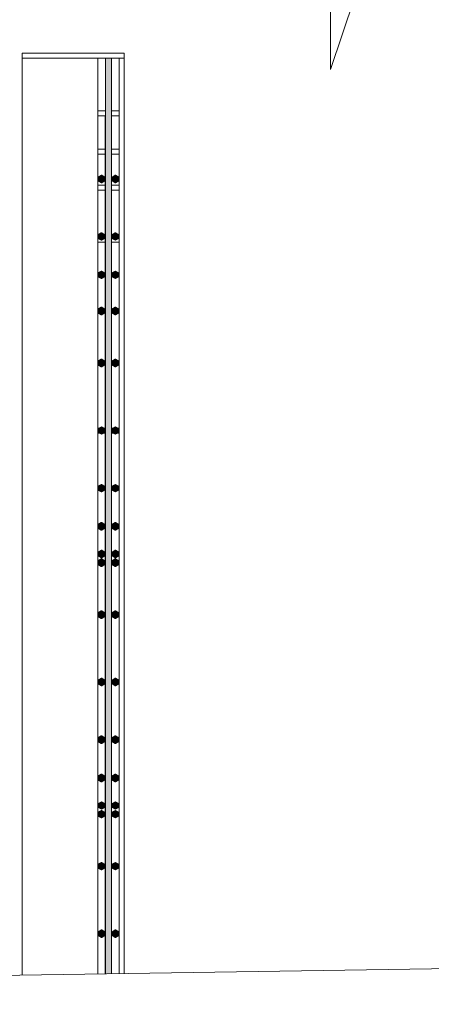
# Model space of a CAD drawing. Header units: metres. Extents: x -4 to 112, y -27 to 26.
# Tile 27 of 256: x 10.918 to 11.245, y -0.12 to 0.662. Entities that reach past the tile are written whole.
import ezdxf

# ---------------------------------------------------------------- set-up
doc = ezdxf.new("R2010")
doc.units = ezdxf.units.M
doc.header["$MEASUREMENT"] = 0
for name, color, linetype in [('40 Absturzsicherung', 7, 'Continuous'), ('60 Auffüllung gesamt', 7, 'Continuous'), ('60 Pflanzen außen', 7, 'Continuous')]:
    doc.layers.add(name, color=color, linetype=linetype)

# ---------------------------------------------------------------- blocks, each defined once
blk = doc.blocks.new('Laubbäume 27[17]_1', base_point=(9.66623, -0.18555))
at = {"layer": '60 Pflanzen außen', "color": 9, "linetype": 'Continuous', "lineweight": 18}
for p, q in [((11.16455, 0.62301), (11.18453, 0.68208)), ((11.16455, 0.68208), (11.16455, 0.62301))]:
    blk.add_line(p, q, dxfattribs=at)

msp = doc.modelspace()

# ---------------------------------------------------------------- hatches: boundary and pattern name
at = {"layer": '40 Absturzsicherung', "linetype": 'Continuous', "lineweight": 0, "true_color": 0x000000}
for points in [[(10.97966, 0.63154), (10.97966, -0.09614), (10.97966, 0.60787)], [(10.97983, -0.08906), (10.97983, -0.09614), (10.97983, 0.63191), (10.97983, 0.6081), (10.97983, 0.53684), (10.97983, 0.52649), (10.97983, 0.52129), (10.97983, 0.51094), (10.97983, 0.33684), (10.97983, 0.32649), (10.97983, 0.32129), (10.97983, 0.31094), (10.97983, 0.13684), (10.97983, 0.12649), (10.97983, 0.12129), (10.97983, 0.11094), (10.97983, -0.06316), (10.97983, -0.07351), (10.97983, -0.07871)], [(10.98578, 0.63191), (10.98578, -0.09605), (10.98669, -0.09603), (10.98669, 0.63191)], [(10.98669, 0.63191), (10.98669, -0.09603), (10.98963, -0.09599), (10.98963, 0.63191)], [(10.98963, -0.09599), (10.99054, -0.09597), (10.99054, 0.63191), (10.98963, 0.63191)], [(10.98562, 0.5861), (10.98562, -0.09605), (10.98578, -0.09605), (10.98578, 0.5861)], [(10.97966, 0.52626), (10.97983, 0.52649), (10.97983, 0.53684), (10.97966, 0.53661)], [(10.98526, 0.53441), (10.98526, 0.53741), (10.98266, 0.53891), (10.98006, 0.53741), (10.98006, 0.53441), (10.98266, 0.53291)], [(10.98266, 0.53291), (10.98283, 0.53291), (10.98543, 0.53441), (10.98526, 0.53441)], [(10.99626, 0.53441), (10.99626, 0.53741), (10.99366, 0.53891), (10.99106, 0.53741), (10.99106, 0.53441), (10.99366, 0.53291)], [(10.99366, 0.53291), (10.99383, 0.53291), (10.99643, 0.53441), (10.99626, 0.53441)], [(10.97983, 0.52129), (10.97966, 0.52106), (10.97966, 0.51071), (10.97983, 0.51094)], [(10.98509, 0.4886), (10.98509, 0.4916), (10.9825, 0.4931), (10.9799, 0.4916), (10.9799, 0.4886), (10.9825, 0.4871)], [(10.9825, 0.4871), (10.98283, 0.4871), (10.98543, 0.4886), (10.98509, 0.4886)], [(10.99609, 0.4886), (10.99609, 0.4916), (10.9935, 0.4931), (10.9909, 0.4916), (10.9909, 0.4886), (10.9935, 0.4871)], [(10.9935, 0.4871), (10.99383, 0.4871), (10.99643, 0.4886), (10.99609, 0.4886)], [(10.98509, 0.45818), (10.98509, 0.46118), (10.9825, 0.46268), (10.9799, 0.46118), (10.9799, 0.45818), (10.9825, 0.45668)], [(10.99609, 0.45818), (10.99609, 0.46118), (10.9935, 0.46268), (10.9909, 0.46118), (10.9909, 0.45818), (10.9935, 0.45668)], [(10.98509, 0.45818), (10.9825, 0.45668), (10.98283, 0.45668), (10.98543, 0.45818)], [(10.99609, 0.45818), (10.9935, 0.45668), (10.99383, 0.45668), (10.99643, 0.45818)], [(10.98509, 0.42938), (10.98509, 0.43238), (10.9825, 0.43388), (10.9799, 0.43238), (10.9799, 0.42938), (10.9825, 0.42788)], [(10.99609, 0.42938), (10.99609, 0.43238), (10.9935, 0.43388), (10.9909, 0.43238), (10.9909, 0.42938), (10.9935, 0.42788)], [(10.9825, 0.42788), (10.98283, 0.42788), (10.98543, 0.42938), (10.98509, 0.42938)], [(10.9935, 0.42788), (10.99383, 0.42788), (10.99643, 0.42938), (10.99609, 0.42938)], [(10.98509, 0.38806), (10.98509, 0.39106), (10.9825, 0.39256), (10.9799, 0.39106), (10.9799, 0.38806), (10.9825, 0.38656)], [(10.99609, 0.38806), (10.99609, 0.39106), (10.9935, 0.39256), (10.9909, 0.39106), (10.9909, 0.38806), (10.9935, 0.38656)], [(10.9825, 0.38656), (10.98283, 0.38656), (10.98543, 0.38806), (10.98509, 0.38806)], [(10.9935, 0.38656), (10.99383, 0.38656), (10.99643, 0.38806), (10.99609, 0.38806)], [(10.97966, 0.32626), (10.97983, 0.32649), (10.97983, 0.33684), (10.97966, 0.33661)], [(10.98526, 0.33441), (10.98526, 0.33741), (10.98266, 0.33891), (10.98006, 0.33741), (10.98006, 0.33441), (10.98266, 0.33291)], [(10.99626, 0.33441), (10.99626, 0.33741), (10.99366, 0.33891), (10.99106, 0.33741), (10.99106, 0.33441), (10.99366, 0.33291)], [(10.98266, 0.33291), (10.98283, 0.33291), (10.98543, 0.33441), (10.98526, 0.33441)], [(10.99366, 0.33291), (10.99383, 0.33291), (10.99643, 0.33441), (10.99626, 0.33441)], [(10.97966, 0.31071), (10.97983, 0.31094), (10.97983, 0.32129), (10.97966, 0.32106)], [(10.98509, 0.2886), (10.98509, 0.2916), (10.9825, 0.2931), (10.9799, 0.2916), (10.9799, 0.2886), (10.9825, 0.2871)], [(10.99609, 0.2886), (10.99609, 0.2916), (10.9935, 0.2931), (10.9909, 0.2916), (10.9909, 0.2886), (10.9935, 0.2871)], [(10.9825, 0.2871), (10.98283, 0.2871), (10.98543, 0.2886), (10.98509, 0.2886)], [(10.9935, 0.2871), (10.99383, 0.2871), (10.99643, 0.2886), (10.99609, 0.2886)], [(10.98509, 0.25818), (10.98509, 0.26118), (10.9825, 0.26268), (10.9799, 0.26118), (10.9799, 0.25818), (10.9825, 0.25668)], [(10.99609, 0.25818), (10.99609, 0.26118), (10.9935, 0.26268), (10.9909, 0.26118), (10.9909, 0.25818), (10.9935, 0.25668)], [(10.98509, 0.25818), (10.9825, 0.25668), (10.98283, 0.25668), (10.98543, 0.25818)], [(10.99609, 0.25818), (10.9935, 0.25668), (10.99383, 0.25668), (10.99643, 0.25818)], [(10.98526, 0.23629), (10.98526, 0.23929), (10.98266, 0.24079), (10.98006, 0.23929), (10.98006, 0.23629), (10.98266, 0.23479)], [(10.98526, 0.23629), (10.98266, 0.23479), (10.98283, 0.23479), (10.98543, 0.23629)], [(10.99626, 0.23629), (10.99626, 0.23929), (10.99366, 0.24079), (10.99106, 0.23929), (10.99106, 0.23629), (10.99366, 0.23479)], [(10.99626, 0.23629), (10.99366, 0.23479), (10.99383, 0.23479), (10.99643, 0.23629)], [(10.98509, 0.22938), (10.98509, 0.23238), (10.9825, 0.23388), (10.9799, 0.23238), (10.9799, 0.22938), (10.9825, 0.22788)], [(10.9825, 0.22788), (10.98283, 0.22788), (10.98543, 0.22938), (10.98509, 0.22938)], [(10.99609, 0.22938), (10.99609, 0.23238), (10.9935, 0.23388), (10.9909, 0.23238), (10.9909, 0.22938), (10.9935, 0.22788)], [(10.9935, 0.22788), (10.99383, 0.22788), (10.99643, 0.22938), (10.99609, 0.22938)], [(10.98509, 0.18806), (10.98509, 0.19106), (10.9825, 0.19256), (10.9799, 0.19106), (10.9799, 0.18806), (10.9825, 0.18656)], [(10.9825, 0.18656), (10.98283, 0.18656), (10.98543, 0.18806), (10.98509, 0.18806)], [(10.99609, 0.18806), (10.99609, 0.19106), (10.9935, 0.19256), (10.9909, 0.19106), (10.9909, 0.18806), (10.9935, 0.18656)], [(10.9935, 0.18656), (10.99383, 0.18656), (10.99643, 0.18806), (10.99609, 0.18806)], [(10.97983, 0.13684), (10.97966, 0.13661), (10.97966, 0.12626), (10.97983, 0.12649)], [(10.98526, 0.13441), (10.98526, 0.13741), (10.98266, 0.13891), (10.98006, 0.13741), (10.98006, 0.13441), (10.98266, 0.13291)], [(10.98266, 0.13291), (10.98283, 0.13291), (10.98543, 0.13441), (10.98526, 0.13441)], [(10.99626, 0.13441), (10.99626, 0.13741), (10.99366, 0.13891), (10.99106, 0.13741), (10.99106, 0.13441), (10.99366, 0.13291)], [(10.99366, 0.13291), (10.99383, 0.13291), (10.99643, 0.13441), (10.99626, 0.13441)], [(10.97983, 0.12129), (10.97966, 0.12106), (10.97966, 0.11071), (10.97983, 0.11094)], [(10.98509, 0.0886), (10.98509, 0.0916), (10.9825, 0.0931), (10.9799, 0.0916), (10.9799, 0.0886), (10.9825, 0.0871)], [(10.9825, 0.0871), (10.98283, 0.0871), (10.98543, 0.0886), (10.98509, 0.0886)], [(10.99609, 0.0886), (10.99609, 0.0916), (10.9935, 0.0931), (10.9909, 0.0916), (10.9909, 0.0886), (10.9935, 0.0871)], [(10.9935, 0.0871), (10.99383, 0.0871), (10.99643, 0.0886), (10.99609, 0.0886)], [(10.98509, 0.05818), (10.98509, 0.06118), (10.9825, 0.06268), (10.9799, 0.06118), (10.9799, 0.05818), (10.9825, 0.05668)], [(10.99609, 0.05818), (10.99609, 0.06118), (10.9935, 0.06268), (10.9909, 0.06118), (10.9909, 0.05818), (10.9935, 0.05668)], [(10.98509, 0.05818), (10.9825, 0.05668), (10.98283, 0.05668), (10.98543, 0.05818)], [(10.99609, 0.05818), (10.9935, 0.05668), (10.99383, 0.05668), (10.99643, 0.05818)], [(10.98526, 0.03629), (10.98526, 0.03929), (10.98266, 0.04079), (10.98006, 0.03929), (10.98006, 0.03629), (10.98266, 0.03479)], [(10.99626, 0.03629), (10.99626, 0.03929), (10.99366, 0.04079), (10.99106, 0.03929), (10.99106, 0.03629), (10.99366, 0.03479)], [(10.98509, 0.02938), (10.98509, 0.03238), (10.9825, 0.03388), (10.9799, 0.03238), (10.9799, 0.02938), (10.9825, 0.02788)], [(10.98526, 0.03629), (10.98266, 0.03479), (10.98283, 0.03479), (10.98543, 0.03629)], [(10.99609, 0.02938), (10.99609, 0.03238), (10.9935, 0.03388), (10.9909, 0.03238), (10.9909, 0.02938), (10.9935, 0.02788)], [(10.99626, 0.03629), (10.99366, 0.03479), (10.99383, 0.03479), (10.99643, 0.03629)], [(10.9825, 0.02788), (10.98283, 0.02788), (10.98543, 0.02938), (10.98509, 0.02938)], [(10.9935, 0.02788), (10.99383, 0.02788), (10.99643, 0.02938), (10.99609, 0.02938)], [(10.98509, -0.01194), (10.98509, -0.00894), (10.9825, -0.00744), (10.9799, -0.00894), (10.9799, -0.01194), (10.9825, -0.01344)], [(10.99609, -0.01194), (10.99609, -0.00894), (10.9935, -0.00744), (10.9909, -0.00894), (10.9909, -0.01194), (10.9935, -0.01344)], [(10.9825, -0.01344), (10.98283, -0.01344), (10.98543, -0.01194), (10.98509, -0.01194)], [(10.9935, -0.01344), (10.99383, -0.01344), (10.99643, -0.01194), (10.99609, -0.01194)], [(10.98526, -0.06559), (10.98526, -0.06259), (10.98266, -0.06109), (10.98006, -0.06259), (10.98006, -0.06559), (10.98266, -0.06709)], [(10.99626, -0.06559), (10.99626, -0.06259), (10.99366, -0.06109), (10.99106, -0.06259), (10.99106, -0.06559), (10.99366, -0.06709)], [(10.97966, -0.07374), (10.97983, -0.07351), (10.97983, -0.06316), (10.97966, -0.06339)], [(10.98266, -0.06709), (10.98283, -0.06709), (10.98543, -0.06559), (10.98526, -0.06559)], [(10.99366, -0.06709), (10.99383, -0.06709), (10.99643, -0.06559), (10.99626, -0.06559)], [(10.97966, -0.08929), (10.97983, -0.08906), (10.97983, -0.07871), (10.97966, -0.07894)]]:
    msp.add_hatch(color=18, dxfattribs=at).paths.add_polyline_path(points)

# ---------------------------------------------------------------- linework, layer by layer
at = {"layer": '40 Absturzsicherung', "color": 7, "linetype": 'Continuous', "lineweight": 13}
for p, q in [((10.91966, 0.63591), (11.00066, 0.63591)), ((10.91966, 0.63191), (10.91966, 0.63591)), ((11.00066, 0.63191), (11.00066, 0.63591)), ((11.00066, 0.63591), (11.00083, 0.63591)), ((11.00083, 0.63191), (11.00083, 0.63591)), ((10.91966, 0.63191), (10.97966, 0.63191)), ((10.91966, -0.09707), (10.91966, 0.63191)), ((10.97966, -0.09614), (10.97966, 0.63191)), ((10.97966, 0.63191), (10.99666, 0.63191)), ((10.97983, -0.09614), (10.97983, 0.63191)), ((10.98578, -0.09605), (10.98578, 0.63191)), ((10.99054, -0.09597), (10.99054, 0.63191)), ((10.99666, 0.63191), (11.00066, 0.63191)), ((10.99666, -0.09588), (10.99666, 0.63191)), ((11.00066, -0.09582), (11.00066, 0.63191)), ((11.00066, 0.63191), (11.00083, 0.63191)), ((11.00083, -0.09581), (11.00083, 0.63191)), ((10.97983, 0.5901), (10.98578, 0.5901)), ((10.9907, 0.5901), (10.99666, 0.5901)), ((10.97983, 0.5861), (10.98562, 0.5861)), ((10.98562, 0.5861), (10.98578, 0.5861)), ((10.98562, -0.09605), (10.98562, 0.5861)), ((10.9907, 0.5861), (10.99666, 0.5861)), ((10.97983, 0.55968), (10.98562, 0.55968)), ((10.9907, 0.55968), (10.99666, 0.55968)), ((10.97983, 0.55568), (10.98562, 0.55568)), ((10.9907, 0.55568), (10.99666, 0.55568)), ((10.98006, 0.53741), (10.98266, 0.53891)), ((10.98006, 0.53441), (10.98006, 0.53741)), ((10.98266, 0.53291), (10.98006, 0.53441)), ((10.98266, 0.53891), (10.98526, 0.53741)), ((10.98266, 0.53891), (10.98283, 0.53891)), ((10.98526, 0.53441), (10.98266, 0.53291)), ((10.98266, 0.53291), (10.98283, 0.53291)), ((10.98283, 0.53891), (10.98543, 0.53741)), ((10.98543, 0.53441), (10.98283, 0.53291)), ((10.98526, 0.53741), (10.98526, 0.53741)), ((10.98526, 0.53741), (10.98526, 0.53441)), ((10.98526, 0.53441), (10.98526, 0.53441)), ((10.98543, 0.53741), (10.98543, 0.53441)), ((10.99106, 0.53741), (10.99366, 0.53891)), ((10.99106, 0.53441), (10.99106, 0.53741)), ((10.99366, 0.53291), (10.99106, 0.53441)), ((10.99366, 0.53891), (10.99626, 0.53741)), ((10.99366, 0.53891), (10.99383, 0.53891)), ((10.99626, 0.53441), (10.99366, 0.53291)), ((10.99366, 0.53291), (10.99383, 0.53291)), ((10.99383, 0.53891), (10.99643, 0.53741)), ((10.99643, 0.53441), (10.99383, 0.53291)), ((10.99626, 0.53741), (10.99626, 0.53741)), ((10.99626, 0.53741), (10.99626, 0.53441)), ((10.99626, 0.53441), (10.99626, 0.53441)), ((10.99643, 0.53741), (10.99643, 0.53441)), ((10.97983, 0.53088), (10.98562, 0.53088)), ((10.97983, 0.52688), (10.98562, 0.52688)), ((10.9907, 0.53088), (10.99666, 0.53088)), ((10.9907, 0.52688), (10.99666, 0.52688)), ((10.97983, 0.48556), (10.98562, 0.48556)), ((10.9799, 0.4916), (10.9825, 0.4931)), ((10.9799, 0.4886), (10.9799, 0.4916)), ((10.9825, 0.4871), (10.9799, 0.4886)), ((10.9825, 0.4931), (10.98509, 0.4916)), ((10.9825, 0.4931), (10.98283, 0.4931)), ((10.98509, 0.4886), (10.9825, 0.4871)), ((10.9825, 0.4871), (10.98283, 0.4871)), ((10.98283, 0.4931), (10.98543, 0.4916)), ((10.98543, 0.4886), (10.98283, 0.4871)), ((10.98509, 0.4916), (10.98509, 0.4886)), ((10.98543, 0.4916), (10.98543, 0.4886)), ((10.98543, 0.48956), (10.98562, 0.48956)), ((10.9907, 0.48956), (10.9909, 0.48956)), ((10.9907, 0.48556), (10.99666, 0.48556)), ((10.9909, 0.4916), (10.9935, 0.4931)), ((10.9909, 0.4886), (10.9909, 0.4916)), ((10.9935, 0.4871), (10.9909, 0.4886)), ((10.9935, 0.4931), (10.99609, 0.4916)), ((10.9935, 0.4931), (10.99383, 0.4931)), ((10.99609, 0.4886), (10.9935, 0.4871)), ((10.9935, 0.4871), (10.99383, 0.4871)), ((10.99383, 0.4931), (10.99643, 0.4916)), ((10.99643, 0.4886), (10.99383, 0.4871)), ((10.99609, 0.4916), (10.99609, 0.4886)), ((10.99643, 0.4916), (10.99643, 0.4886)), ((10.99643, 0.48956), (10.99666, 0.48956)), ((10.9799, 0.46118), (10.9825, 0.46268)), ((10.9825, 0.46268), (10.98509, 0.46118)), ((10.9825, 0.46268), (10.98283, 0.46268)), ((10.98283, 0.46268), (10.98543, 0.46118)), ((10.9909, 0.46118), (10.9935, 0.46268)), ((10.9935, 0.46268), (10.99609, 0.46118)), ((10.9935, 0.46268), (10.99383, 0.46268)), ((10.99383, 0.46268), (10.99643, 0.46118)), ((10.9799, 0.45818), (10.9799, 0.46118)), ((10.9825, 0.45668), (10.9799, 0.45818)), ((10.98509, 0.45818), (10.9825, 0.45668)), ((10.9825, 0.45668), (10.98283, 0.45668)), ((10.98543, 0.45818), (10.98283, 0.45668)), ((10.98509, 0.46118), (10.98509, 0.45818)), ((10.98543, 0.46118), (10.98543, 0.45818)), ((10.9909, 0.45818), (10.9909, 0.46118)), ((10.9935, 0.45668), (10.9909, 0.45818)), ((10.99609, 0.45818), (10.9935, 0.45668)), ((10.9935, 0.45668), (10.99383, 0.45668)), ((10.99643, 0.45818), (10.99383, 0.45668)), ((10.99609, 0.46118), (10.99609, 0.45818)), ((10.99643, 0.46118), (10.99643, 0.45818)), ((10.9799, 0.43238), (10.9825, 0.43388)), ((10.9799, 0.42938), (10.9799, 0.43238)), ((10.9825, 0.43388), (10.98509, 0.43238)), ((10.9825, 0.43388), (10.98283, 0.43388)), ((10.98283, 0.43388), (10.98543, 0.43238)), ((10.98509, 0.43238), (10.98509, 0.42938)), ((10.98543, 0.43238), (10.98543, 0.42938)), ((10.9909, 0.43238), (10.9935, 0.43388)), ((10.9909, 0.42938), (10.9909, 0.43238)), ((10.9935, 0.43388), (10.99609, 0.43238)), ((10.9935, 0.43388), (10.99383, 0.43388)), ((10.99383, 0.43388), (10.99643, 0.43238)), ((10.99609, 0.43238), (10.99609, 0.42938)), ((10.99643, 0.43238), (10.99643, 0.42938)), ((10.9825, 0.42788), (10.9799, 0.42938)), ((10.98509, 0.42938), (10.9825, 0.42788)), ((10.9825, 0.42788), (10.98283, 0.42788)), ((10.98543, 0.42938), (10.98283, 0.42788)), ((10.9935, 0.42788), (10.9909, 0.42938)), ((10.99609, 0.42938), (10.9935, 0.42788)), ((10.9935, 0.42788), (10.99383, 0.42788)), ((10.99643, 0.42938), (10.99383, 0.42788)), ((10.9799, 0.39106), (10.9825, 0.39256)), ((10.9825, 0.39256), (10.98509, 0.39106)), ((10.9825, 0.39256), (10.98283, 0.39256)), ((10.98283, 0.39256), (10.98543, 0.39106)), ((10.9909, 0.39106), (10.9935, 0.39256)), ((10.9935, 0.39256), (10.99609, 0.39106)), ((10.9935, 0.39256), (10.99383, 0.39256)), ((10.99383, 0.39256), (10.99643, 0.39106)), ((10.9799, 0.38806), (10.9799, 0.39106)), ((10.9825, 0.38656), (10.9799, 0.38806)), ((10.98509, 0.38806), (10.9825, 0.38656)), ((10.9825, 0.38656), (10.98283, 0.38656)), ((10.98543, 0.38806), (10.98283, 0.38656)), ((10.98509, 0.39106), (10.98509, 0.38806)), ((10.98543, 0.39106), (10.98543, 0.38806)), ((10.9909, 0.38806), (10.9909, 0.39106)), ((10.9935, 0.38656), (10.9909, 0.38806)), ((10.99609, 0.38806), (10.9935, 0.38656)), ((10.9935, 0.38656), (10.99383, 0.38656)), ((10.99643, 0.38806), (10.99383, 0.38656)), ((10.99609, 0.39106), (10.99609, 0.38806)), ((10.99643, 0.39106), (10.99643, 0.38806)), ((10.97983, 0.33779), (10.98073, 0.33779)), ((10.98006, 0.33741), (10.98266, 0.33891)), ((10.98006, 0.33441), (10.98006, 0.33741)), ((10.98266, 0.33891), (10.98526, 0.33741)), ((10.98266, 0.33891), (10.98283, 0.33891)), ((10.98283, 0.33891), (10.98543, 0.33741)), ((10.98476, 0.33779), (10.98562, 0.33779)), ((10.98526, 0.33741), (10.98526, 0.33741)), ((10.98526, 0.33741), (10.98526, 0.33441)), ((10.98543, 0.33741), (10.98543, 0.33441)), ((10.9907, 0.33779), (10.99173, 0.33779)), ((10.99106, 0.33741), (10.99366, 0.33891)), ((10.99106, 0.33441), (10.99106, 0.33741)), ((10.99366, 0.33891), (10.99626, 0.33741)), ((10.99366, 0.33891), (10.99383, 0.33891)), ((10.99383, 0.33891), (10.99383, 0.33891)), ((10.99383, 0.33891), (10.99643, 0.33741)), ((10.99576, 0.33779), (10.99666, 0.33779)), ((10.99626, 0.33741), (10.99626, 0.33741)), ((10.99626, 0.33741), (10.99626, 0.33441)), ((10.99643, 0.33741), (10.99643, 0.33441)), ((10.97983, 0.33379), (10.98113, 0.33379)), ((10.98266, 0.33291), (10.98006, 0.33441)), ((10.98526, 0.33441), (10.98266, 0.33291)), ((10.98266, 0.33291), (10.98283, 0.33291)), ((10.98543, 0.33441), (10.98283, 0.33291)), ((10.98436, 0.33379), (10.98562, 0.33379)), ((10.98526, 0.33441), (10.98526, 0.33441)), ((10.9907, 0.33379), (10.99213, 0.33379)), ((10.99366, 0.33291), (10.99106, 0.33441)), ((10.99626, 0.33441), (10.99366, 0.33291)), ((10.99366, 0.33291), (10.99383, 0.33291)), ((10.99643, 0.33441), (10.99383, 0.33291)), ((10.99536, 0.33379), (10.99666, 0.33379)), ((10.99626, 0.33441), (10.99626, 0.33441)), ((10.9799, 0.2916), (10.9825, 0.2931)), ((10.9799, 0.2886), (10.9799, 0.2916)), ((10.9825, 0.2931), (10.98509, 0.2916)), ((10.9825, 0.2931), (10.98283, 0.2931)), ((10.98283, 0.2931), (10.98543, 0.2916)), ((10.98509, 0.2916), (10.98509, 0.2886)), ((10.98543, 0.2916), (10.98543, 0.2886)), ((10.9909, 0.2916), (10.9935, 0.2931)), ((10.9909, 0.2886), (10.9909, 0.2916)), ((10.9935, 0.2931), (10.99609, 0.2916)), ((10.9935, 0.2931), (10.99383, 0.2931)), ((10.99383, 0.2931), (10.99643, 0.2916)), ((10.99609, 0.2916), (10.99609, 0.2886)), ((10.99643, 0.2916), (10.99643, 0.2886)), ((10.9825, 0.2871), (10.9799, 0.2886)), ((10.98509, 0.2886), (10.9825, 0.2871)), ((10.9825, 0.2871), (10.98283, 0.2871)), ((10.98543, 0.2886), (10.98283, 0.2871)), ((10.9935, 0.2871), (10.9909, 0.2886)), ((10.99609, 0.2886), (10.9935, 0.2871)), ((10.9935, 0.2871), (10.99383, 0.2871)), ((10.99643, 0.2886), (10.99383, 0.2871)), ((10.9799, 0.26118), (10.9825, 0.26268)), ((10.9799, 0.25818), (10.9799, 0.26118)), ((10.9825, 0.26268), (10.98509, 0.26118)), ((10.9825, 0.26268), (10.98283, 0.26268)), ((10.98283, 0.26268), (10.98543, 0.26118)), ((10.98509, 0.26118), (10.98509, 0.25818)), ((10.98543, 0.26118), (10.98543, 0.25818)), ((10.9909, 0.26118), (10.9935, 0.26268)), ((10.9909, 0.25818), (10.9909, 0.26118)), ((10.9935, 0.26268), (10.99609, 0.26118)), ((10.9935, 0.26268), (10.99383, 0.26268)), ((10.99383, 0.26268), (10.99643, 0.26118)), ((10.99609, 0.26118), (10.99609, 0.25818)), ((10.99643, 0.26118), (10.99643, 0.25818)), ((10.9825, 0.25668), (10.9799, 0.25818)), ((10.98509, 0.25818), (10.9825, 0.25668)), ((10.9825, 0.25668), (10.98283, 0.25668)), ((10.98543, 0.25818), (10.98283, 0.25668)), ((10.9935, 0.25668), (10.9909, 0.25818)), ((10.99609, 0.25818), (10.9935, 0.25668)), ((10.9935, 0.25668), (10.99383, 0.25668)), ((10.99643, 0.25818), (10.99383, 0.25668)), ((10.98006, 0.23929), (10.98266, 0.24079)), ((10.98006, 0.23629), (10.98006, 0.23929)), ((10.98266, 0.23479), (10.98006, 0.23629)), ((10.98266, 0.24079), (10.98526, 0.23929)), ((10.98266, 0.24079), (10.98283, 0.24079)), ((10.98526, 0.23629), (10.98266, 0.23479)), ((10.98283, 0.24079), (10.98543, 0.23929)), ((10.98543, 0.23629), (10.98283, 0.23479)), ((10.98526, 0.23929), (10.98526, 0.23629)), ((10.98543, 0.23929), (10.98543, 0.23629)), ((10.99106, 0.23929), (10.99366, 0.24079)), ((10.99106, 0.23629), (10.99106, 0.23929)), ((10.99366, 0.23479), (10.99106, 0.23629)), ((10.99366, 0.24079), (10.99626, 0.23929)), ((10.99366, 0.24079), (10.99383, 0.24079)), ((10.99626, 0.23629), (10.99366, 0.23479)), ((10.99383, 0.24079), (10.99643, 0.23929)), ((10.99643, 0.23629), (10.99383, 0.23479)), ((10.99626, 0.23929), (10.99626, 0.23629)), ((10.99643, 0.23929), (10.99643, 0.23629)), ((10.9799, 0.23238), (10.9825, 0.23388)), ((10.9799, 0.22938), (10.9799, 0.23238)), ((10.9825, 0.22788), (10.9799, 0.22938)), ((10.9825, 0.23388), (10.98509, 0.23238)), ((10.9825, 0.23388), (10.98283, 0.23388)), ((10.98509, 0.22938), (10.9825, 0.22788)), ((10.9825, 0.22788), (10.98283, 0.22788)), ((10.98266, 0.23479), (10.98283, 0.23479)), ((10.98283, 0.23388), (10.98543, 0.23238)), ((10.98543, 0.22938), (10.98283, 0.22788)), ((10.98509, 0.23238), (10.98509, 0.22938)), ((10.98543, 0.23238), (10.98543, 0.22938)), ((10.9909, 0.23238), (10.9935, 0.23388)), ((10.9909, 0.22938), (10.9909, 0.23238)), ((10.9935, 0.22788), (10.9909, 0.22938)), ((10.9935, 0.23388), (10.99609, 0.23238)), ((10.9935, 0.23388), (10.99383, 0.23388)), ((10.99609, 0.22938), (10.9935, 0.22788)), ((10.9935, 0.22788), (10.99383, 0.22788)), ((10.99366, 0.23479), (10.99383, 0.23479)), ((10.99383, 0.23388), (10.99643, 0.23238)), ((10.99643, 0.22938), (10.99383, 0.22788)), ((10.99609, 0.23238), (10.99609, 0.22938)), ((10.99643, 0.23238), (10.99643, 0.22938)), ((10.9799, 0.19106), (10.9825, 0.19256)), ((10.9799, 0.18806), (10.9799, 0.19106)), ((10.9825, 0.18656), (10.9799, 0.18806)), ((10.9825, 0.19256), (10.98509, 0.19106)), ((10.9825, 0.19256), (10.98283, 0.19256)), ((10.98509, 0.18806), (10.9825, 0.18656)), ((10.98283, 0.19256), (10.98543, 0.19106)), ((10.98543, 0.18806), (10.98283, 0.18656)), ((10.98509, 0.19106), (10.98509, 0.18806)), ((10.98543, 0.19106), (10.98543, 0.18806)), ((10.9909, 0.19106), (10.9935, 0.19256)), ((10.9909, 0.18806), (10.9909, 0.19106)), ((10.9935, 0.18656), (10.9909, 0.18806)), ((10.9935, 0.19256), (10.99609, 0.19106)), ((10.9935, 0.19256), (10.99383, 0.19256)), ((10.99609, 0.18806), (10.9935, 0.18656)), ((10.99383, 0.19256), (10.99643, 0.19106)), ((10.99643, 0.18806), (10.99383, 0.18656)), ((10.99609, 0.19106), (10.99609, 0.18806)), ((10.99643, 0.19106), (10.99643, 0.18806)), ((10.9825, 0.18656), (10.98283, 0.18656)), ((10.9935, 0.18656), (10.99383, 0.18656)), ((10.98006, 0.13741), (10.98266, 0.13891)), ((10.98006, 0.13441), (10.98006, 0.13741)), ((10.98266, 0.13291), (10.98006, 0.13441)), ((10.98266, 0.13891), (10.98526, 0.13741)), ((10.98266, 0.13891), (10.98283, 0.13891)), ((10.98526, 0.13441), (10.98266, 0.13291)), ((10.98283, 0.13891), (10.98543, 0.13741)), ((10.98543, 0.13441), (10.98283, 0.13291)), ((10.98526, 0.13741), (10.98526, 0.13741)), ((10.98526, 0.13741), (10.98526, 0.13441)), ((10.98526, 0.13441), (10.98526, 0.13441)), ((10.98543, 0.13741), (10.98543, 0.13441)), ((10.99106, 0.13741), (10.99366, 0.13891)), ((10.99106, 0.13441), (10.99106, 0.13741)), ((10.99366, 0.13291), (10.99106, 0.13441)), ((10.99366, 0.13891), (10.99626, 0.13741)), ((10.99366, 0.13891), (10.99383, 0.13891)), ((10.99626, 0.13441), (10.99366, 0.13291)), ((10.99383, 0.13891), (10.99643, 0.13741)), ((10.99643, 0.13441), (10.99383, 0.13291)), ((10.99626, 0.13741), (10.99626, 0.13741)), ((10.99626, 0.13741), (10.99626, 0.13441)), ((10.99626, 0.13441), (10.99626, 0.13441)), ((10.99643, 0.13741), (10.99643, 0.13441)), ((10.98266, 0.13291), (10.98283, 0.13291)), ((10.99366, 0.13291), (10.99383, 0.13291)), ((10.9799, 0.0916), (10.9825, 0.0931)), ((10.9799, 0.0886), (10.9799, 0.0916)), ((10.9825, 0.0871), (10.9799, 0.0886)), ((10.9825, 0.0931), (10.98509, 0.0916)), ((10.9825, 0.0931), (10.98283, 0.0931)), ((10.98509, 0.0886), (10.9825, 0.0871)), ((10.9825, 0.0871), (10.98283, 0.0871)), ((10.98283, 0.0931), (10.98543, 0.0916)), ((10.98543, 0.0886), (10.98283, 0.0871)), ((10.98509, 0.0916), (10.98509, 0.0886)), ((10.98543, 0.0916), (10.98543, 0.0886)), ((10.9909, 0.0916), (10.9935, 0.0931)), ((10.9909, 0.0886), (10.9909, 0.0916)), ((10.9935, 0.0871), (10.9909, 0.0886)), ((10.9935, 0.0931), (10.99609, 0.0916)), ((10.9935, 0.0931), (10.99383, 0.0931)), ((10.99609, 0.0886), (10.9935, 0.0871)), ((10.9935, 0.0871), (10.99383, 0.0871)), ((10.99383, 0.0931), (10.99643, 0.0916)), ((10.99643, 0.0886), (10.99383, 0.0871)), ((10.99609, 0.0916), (10.99609, 0.0886)), ((10.99643, 0.0916), (10.99643, 0.0886)), ((10.9799, 0.06118), (10.9825, 0.06268)), ((10.9825, 0.06268), (10.98509, 0.06118)), ((10.9825, 0.06268), (10.98283, 0.06268)), ((10.98283, 0.06268), (10.98543, 0.06118)), ((10.9909, 0.06118), (10.9935, 0.06268)), ((10.9935, 0.06268), (10.99609, 0.06118)), ((10.9935, 0.06268), (10.99383, 0.06268)), ((10.99383, 0.06268), (10.99643, 0.06118)), ((10.9799, 0.05818), (10.9799, 0.06118)), ((10.9825, 0.05668), (10.9799, 0.05818)), ((10.98509, 0.05818), (10.9825, 0.05668)), ((10.9825, 0.05668), (10.98283, 0.05668)), ((10.98543, 0.05818), (10.98283, 0.05668)), ((10.98509, 0.06118), (10.98509, 0.05818)), ((10.98543, 0.06118), (10.98543, 0.05818)), ((10.9909, 0.05818), (10.9909, 0.06118)), ((10.9935, 0.05668), (10.9909, 0.05818)), ((10.99609, 0.05818), (10.9935, 0.05668)), ((10.9935, 0.05668), (10.99383, 0.05668)), ((10.99643, 0.05818), (10.99383, 0.05668)), ((10.99609, 0.06118), (10.99609, 0.05818)), ((10.99643, 0.06118), (10.99643, 0.05818)), ((10.98006, 0.03929), (10.98266, 0.04079)), ((10.98006, 0.03629), (10.98006, 0.03929)), ((10.98266, 0.04079), (10.98526, 0.03929)), ((10.98266, 0.04079), (10.98283, 0.04079)), ((10.98283, 0.04079), (10.98543, 0.03929)), ((10.98526, 0.03929), (10.98526, 0.03629)), ((10.98543, 0.03929), (10.98543, 0.03629)), ((10.99106, 0.03929), (10.99366, 0.04079)), ((10.99106, 0.03629), (10.99106, 0.03929)), ((10.99366, 0.04079), (10.99626, 0.03929)), ((10.99366, 0.04079), (10.99383, 0.04079)), ((10.99383, 0.04079), (10.99643, 0.03929)), ((10.99626, 0.03929), (10.99626, 0.03629)), ((10.99643, 0.03929), (10.99643, 0.03629)), ((10.9799, 0.03238), (10.9825, 0.03388)), ((10.9799, 0.02938), (10.9799, 0.03238)), ((10.98266, 0.03479), (10.98006, 0.03629)), ((10.9825, 0.03388), (10.98509, 0.03238)), ((10.9825, 0.03388), (10.98283, 0.03388)), ((10.98526, 0.03629), (10.98266, 0.03479)), ((10.98266, 0.03479), (10.98283, 0.03479)), ((10.98543, 0.03629), (10.98283, 0.03479)), ((10.98283, 0.03388), (10.98543, 0.03238)), ((10.98509, 0.03238), (10.98509, 0.02938)), ((10.98543, 0.03238), (10.98543, 0.02938)), ((10.9909, 0.03238), (10.9935, 0.03388)), ((10.9909, 0.02938), (10.9909, 0.03238)), ((10.99366, 0.03479), (10.99106, 0.03629)), ((10.9935, 0.03388), (10.99609, 0.03238)), ((10.9935, 0.03388), (10.99383, 0.03388)), ((10.99626, 0.03629), (10.99366, 0.03479)), ((10.99366, 0.03479), (10.99383, 0.03479)), ((10.99643, 0.03629), (10.99383, 0.03479)), ((10.99383, 0.03388), (10.99643, 0.03238)), ((10.99609, 0.03238), (10.99609, 0.02938)), ((10.99643, 0.03238), (10.99643, 0.02938)), ((10.9825, 0.02788), (10.9799, 0.02938)), ((10.98509, 0.02938), (10.9825, 0.02788)), ((10.9825, 0.02788), (10.98283, 0.02788)), ((10.98543, 0.02938), (10.98283, 0.02788)), ((10.9935, 0.02788), (10.9909, 0.02938)), ((10.99609, 0.02938), (10.9935, 0.02788)), ((10.9935, 0.02788), (10.99383, 0.02788)), ((10.99643, 0.02938), (10.99383, 0.02788)), ((10.9799, -0.00894), (10.9825, -0.00744)), ((10.9825, -0.00744), (10.98509, -0.00894)), ((10.9825, -0.00744), (10.98283, -0.00744)), ((10.98283, -0.00744), (10.98543, -0.00894)), ((10.9909, -0.00894), (10.9935, -0.00744)), ((10.9935, -0.00744), (10.99609, -0.00894)), ((10.9935, -0.00744), (10.99383, -0.00744)), ((10.99383, -0.00744), (10.99643, -0.00894)), ((10.9799, -0.01194), (10.9799, -0.00894)), ((10.9825, -0.01344), (10.9799, -0.01194)), ((10.98509, -0.01194), (10.9825, -0.01344)), ((10.9825, -0.01344), (10.98283, -0.01344)), ((10.98543, -0.01194), (10.98283, -0.01344)), ((10.98509, -0.00894), (10.98509, -0.01194)), ((10.98543, -0.00894), (10.98543, -0.01194)), ((10.9909, -0.01194), (10.9909, -0.00894)), ((10.9935, -0.01344), (10.9909, -0.01194)), ((10.99609, -0.01194), (10.9935, -0.01344)), ((10.9935, -0.01344), (10.99383, -0.01344)), ((10.99643, -0.01194), (10.99383, -0.01344)), ((10.99609, -0.00894), (10.99609, -0.01194)), ((10.99643, -0.00894), (10.99643, -0.01194)), ((10.98006, -0.06259), (10.98266, -0.06109)), ((10.98006, -0.06559), (10.98006, -0.06259)), ((10.98266, -0.06109), (10.98526, -0.06259)), ((10.98266, -0.06109), (10.98283, -0.06109)), ((10.98283, -0.06109), (10.98543, -0.06259)), ((10.98526, -0.06259), (10.98526, -0.06259)), ((10.98526, -0.06259), (10.98526, -0.06559)), ((10.98543, -0.06259), (10.98543, -0.06559)), ((10.99106, -0.06259), (10.99366, -0.06109)), ((10.99106, -0.06559), (10.99106, -0.06259)), ((10.99366, -0.06109), (10.99626, -0.06259)), ((10.99366, -0.06109), (10.99383, -0.06109)), ((10.99383, -0.06109), (10.99643, -0.06259)), ((10.99626, -0.06259), (10.99626, -0.06259)), ((10.99626, -0.06259), (10.99626, -0.06559)), ((10.99643, -0.06259), (10.99643, -0.06559)), ((10.98266, -0.06709), (10.98006, -0.06559)), ((10.98526, -0.06559), (10.98266, -0.06709)), ((10.98266, -0.06709), (10.98283, -0.06709)), ((10.98543, -0.06559), (10.98283, -0.06709)), ((10.98526, -0.06559), (10.98526, -0.06559)), ((10.99366, -0.06709), (10.99106, -0.06559)), ((10.99626, -0.06559), (10.99366, -0.06709)), ((10.99366, -0.06709), (10.99383, -0.06709)), ((10.99643, -0.06559), (10.99383, -0.06709)), ((10.99626, -0.06559), (10.99626, -0.06559))]:
    msp.add_line(p, q, dxfattribs=at)
at = {"layer": '60 Auffüllung gesamt', "color": 8, "linetype": 'Continuous', "lineweight": 18}
msp.add_line((8.17522, -0.1396), (15.97067, -0.0188), dxfattribs=at)

# ---------------------------------------------------------------- block references
at = {"layer": '60 Pflanzen außen', "color": 9, "linetype": 'Continuous', "lineweight": 18}
msp.add_blockref('Laubbäume 27[17]_1', (9.66623, -0.18555), dxfattribs=at)

doc.saveas('drawing.dxf')
